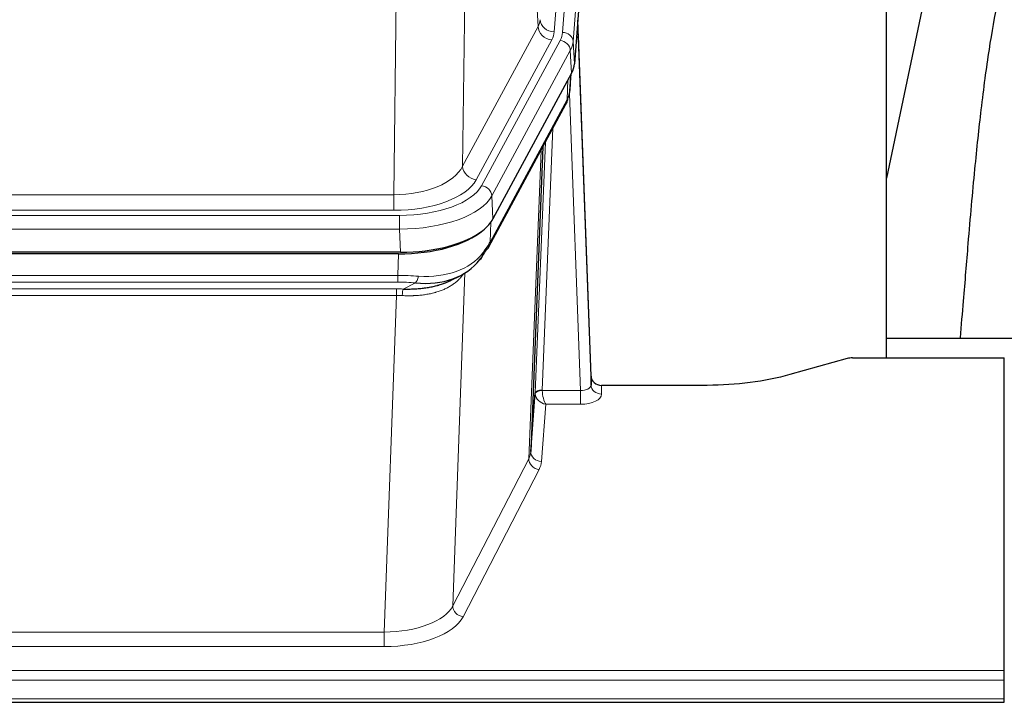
# Model space of a CAD drawing. Header units: inches. Extents: x 0 to 23760, y -13 to 16800.
# Tile 87 of 207: x 3915 to 4194, y 13654 to 13847. Entities that reach past the tile are written whole.
import ezdxf

# ---------------------------------------------------------------- set-up
doc = ezdxf.new("R2010")
doc.units = ezdxf.units.IN
doc.layers.add('254', color=7, linetype='Continuous', true_color=0xffffff)

msp = doc.modelspace()

# ---------------------------------------------------------------- linework, layer by layer
at = {"layer": '254', "color": 110, "linetype": 'Continuous', "lineweight": 13}
for p, q in [((4069.002, 13843.794), (4082.113, 14017.155)), ((4079.721, 14016.72), (4066.655, 13843.947)), ((4085.107, 14014.585), (4071.996, 13841.224)), ((4062.082, 13845.464), (4057.73, 13919.716)), ((4041.687, 13881.572), (4040.73, 13805.921)), ((4021.287, 13797.886), (4022.255, 13874.382)), ((4040.73, 13805.921), (4062.082, 13845.464)), ((4044.605, 13802.112), (4065.957, 13841.656)), ((4046.131, 13800.438), (4068.305, 13841.503)), ((4071.996, 13841.224), (4072.369, 13834.852)), ((4071.212, 13838.647), (4049.038, 13797.581)), ((4071.585, 13832.274), (4071.212, 13838.647)), ((4070.315, 13824.77), (4070.534, 13830.328)), ((4071.101, 13827.349), (4071.455, 13832.033)), ((4048.568, 13784.494), (4070.315, 13824.77)), ((4074.082, 13742.526), (4070.951, 13826.378)), ((4066.298, 13816.664), (4063.276, 13742.613)), ((4061.278, 13741.847), (4064.171, 13812.724)), ((4059.464, 13723.219), (4062.931, 13810.429)), ((3808.644, 13797.886), (4021.287, 13797.886)), ((4021.287, 13793.472), (4021.287, 13797.886)), ((4049.038, 13797.581), (4049.331, 13791.06)), ((3807.055, 13792.048), (4022.875, 13792.048)), ((4021.287, 13793.472), (3808.644, 13793.472)), ((4022.875, 13788.143), (4022.875, 13792.048)), ((4048.745, 13790.13), (4048.568, 13784.494)), ((4022.875, 13788.143), (3807.055, 13788.143)), ((4023.169, 13781.622), (4022.875, 13788.143)), ((4022.386, 13775.049), (4022.577, 13781.14)), ((3807.545, 13775.049), (4022.386, 13775.049)), ((4022.386, 13773.184), (4022.386, 13775.049)), ((4041.415, 13775.744), (4037.979, 13681.604)), ((4022.386, 13773.184), (3807.545, 13773.184)), ((4023.957, 13771.21), (4027.41, 13772.955)), ((3807.887, 13771.241), (4022.044, 13771.241)), ((4022.044, 13769.376), (3807.887, 13769.376)), ((4018.57, 13674.2), (4022.044, 13769.376)), ((4022.044, 13769.376), (4022.044, 13771.241)), ((4063.277, 13742.526), (4074.082, 13742.526)), ((4074.082, 13742.526), (4074.082, 13738.611)), ((4080.063, 13743.973), (4080.073, 13741.525)), ((4064.24, 13738.611), (4063.046, 13722.462)), ((4074.082, 13738.611), (4064.24, 13738.611)), ((4037.979, 13681.604), (4059.464, 13723.219)), ((4062.373, 13720.155), (4040.888, 13678.541)), ((3811.36, 13674.2), (4018.57, 13674.2)), ((4018.57, 13674.2), (4018.57, 13670.099)), ((4018.57, 13670.099), (3811.36, 13670.099)), ((3636.965, 13663.338), (4193.965, 13663.338)), ((3636.965, 13660.604), (4193.965, 13660.604)), ((3636.965, 13655.356), (4193.965, 13655.356))]:
    msp.add_line(p, q, dxfattribs=at)
at = {"layer": '254', "color": 2, "linetype": 'Continuous', "lineweight": 25}
for p, q in [((4085.487, 14008.306), (4072.369, 13834.852)), ((4160.625, 13751.74), (4160.625, 13940.541)), ((4178.852, 13889.052), (4160.625, 13802.566)), ((4077.064, 13746.595), (4073.306, 13847.233)), ((4073.386, 13842.84), (4077.075, 13744.058)), ((4071.585, 13832.274), (4049.331, 13791.06)), ((4071.094, 13827.236), (4071.457, 13832.038)), ((4071.271, 13831.693), (4071.101, 13827.349)), ((4071.094, 13827.236), (4071.101, 13827.349)), ((4048.209, 13783.164), (4069.956, 13823.44)), ((4063.477, 13811.44), (4060.05, 13725.229)), ((4023.169, 13781.622), (3806.762, 13781.622)), ((4022.577, 13781.14), (3807.354, 13781.14)), ((4037.274, 13773.576), (4040.068, 13774.988)), ((4160.628, 13757.313), (4232.625, 13757.313)), ((4149.509, 13751.545), (4133.345, 13747.014)), ((4151.008, 13751.74), (4193.965, 13751.74)), ((4193.965, 13663.338), (4193.965, 13751.74)), ((4077.075, 13744.058), (4077.064, 13746.595)), ((4060.05, 13725.229), (4061.278, 13741.847)), ((4109.965, 13743.973), (4080.063, 13743.973)), ((4193.965, 13660.604), (4193.965, 13663.338)), ((4193.965, 13655.356), (4193.965, 13660.604)), ((4193.965, 13654.341), (4193.965, 13655.356)), ((3636.965, 13654.341), (4193.965, 13654.341))]:
    msp.add_line(p, q, dxfattribs=at)
at = {"layer": '254', "color": 110, "linetype": 'Continuous', "lineweight": 13}
for centre, major_axis, ratio, start_param, end_param in [((4042.637, 13847.885), (-20.038, 0.241), 0.4621297, 2.903225, 3.1123764), ((4066.655, 13847.495), (3.989, -0.302), 0.8864705, 3.2608937, 4.7793301), ((4065.957, 13845.204), (3.52, -1.9), 0.8606628, 3.6289862, 5.1474227), ((4073.386, 13840.687), (-0.214, 6.443), 0.0117452, 5.0526437, 5.774114), ((4042.637, 13844.337), (-24.033, 0.005), 0.4611335, 2.8976848, 3.1068362), ((4044.984, 13844.185), (-24.033, 0.005), 0.4611335, 2.8976848, 3.1068362), ((4068.305, 13838.842), (2.64, -1.425), 0.8606628, 0.4873936, 2.00583), ((4069.002, 13841.133), (2.991, -0.226), 0.8864705, 0.119301, 1.6377375), ((4070.388, 13842.748), (2.998, 0.112), 0.4302668, 5.7021495, 6.2671208), ((4044.984, 13841.524), (27.028, 0.171), 0.4605352, 6.0362132, 6.2453646), ((4066.437, 13825.34), (3.52, -1.9), 0.8606628, 0.0000038, 0.4001271), ((4043.306, 13807.56), (27.538, 20.422), 0.1820481, 5.9117303, 5.9437105), ((4021.366, 13808.493), (20.002, 0.126), 0.5302672, 4.7050812, 6.0263936), ((4044.605, 13805.661), (-3.52, 1.9), 0.8606628, 0.4873936, 2.00583), ((4021.366, 13804.945), (24.002, 0.049), 0.477994, 4.708097, 6.0294094), ((4022.824, 13803.145), (-24.02, 0.03), 0.4619935, 1.5735185, 2.8978281), ((4046.131, 13797.777), (2.64, -1.425), 0.8606628, 0.4873936, 2.00583), ((4022.824, 13800.484), (27.018, 0.111), 0.4567867, 4.7124116, 6.0367213), ((4044.689, 13785.065), (3.52, -1.9), 0.8606628, 0.0000038, 0.4001271), ((4022.639, 13796.432), (-25.329, 12.681), 0.6929209, 2.1169098, 3.0007467), ((4021.737, 13767.615), (27.015, 0.091), 0.2751837, 1.3250001, 1.545831), ((4027.41, 13776.79), (-0.368, -3.983), 0.2964475, 0.3019504, 1.0888865), ((4021.737, 13763.78), (23.017, 0.318), 0.4083138, 1.3161001, 1.5369309), ((4021.255, 13761.429), (24.025, 0.387), 0.4081205, 1.4515093, 1.5313568), ((4021.255, 13757.593), (20.023, 0.877), 0.5868264, 1.4258228, 1.5056703), ((4023.957, 13767.375), (0.131, 3.998), 0.1099517, 0.2897867, 1.0584981), ((4074.069, 13744.149), (-3.004, 0.138), 0.5390598, 1.5996723, 3.1704686), ((4080.073, 13744.149), (-3, -0.013), 0.8746179, 0.0299147, 1.5670846), ((4064.276, 13741.72), (-2.996, 0.15), 0.8842153, 0.0089586, 0.1047241), ((4063.276, 13741.752), (1.998, -0.082), 0.4302193, 1.5883537, 3.1255299), ((4063.277, 13741.665), (-1.996, -0.13), 0.4297663, 4.6843512, 6.2157251), ((4064.24, 13741.235), (-2.669, 1.608), 0.8008031, 0.5106166, 2.0203264), ((4064.276, 13742.581), (1.001, 0.011), 0.9036675, 3.0949666, 3.190732), ((4064.24, 13741.235), (-0.506, 2.997), 0.2740591, 1.0794715, 2.5891813), ((4074.069, 13741.525), (-6.003, 0.008), 0.4854373, 1.5734916, 3.1442879), ((4040.047, 13725.484), (20.016, 0.121), 0.4848834, 6.0350943, 6.2444185), ((4063.046, 13725.086), (2.992, -0.221), 0.8740585, 3.1714428, 4.7769181), ((4062.373, 13722.779), (2.666, -1.376), 0.8484453, 3.5215353, 5.1252561), ((4040.047, 13722.86), (23.014, 0.002), 0.4845187, 6.038018, 6.2473422), ((4018.564, 13683.874), (20.013, 0.104), 0.483363, 4.7101919, 6.0355739), ((4040.888, 13681.165), (2.666, -1.376), 0.8484453, 3.5215353, 5.1252561), ((4018.564, 13681.25), (-23.012, 0.004), 0.4845836, 1.5711584, 2.8965404)]:
    msp.add_ellipse(centre, major_axis=major_axis, ratio=ratio, start_param=start_param, end_param=end_param, dxfattribs=at)
at = {"layer": '254', "color": 2, "linetype": 'Continuous', "lineweight": 25}
for centre, major_axis, ratio, start_param, end_param in [((4045.349, 13835.291), (-27.037, 0.006), 0.4611335, 2.8976848, 3.1068362), ((4066.603, 13825.661), (3.584, -1.776), 0.8816114, 6.2824956, 6.6531678), ((4044.456, 13836.837), (-26.161, 11.46), 0.4493681, 3.1218709, 3.267222), ((4043.306, 13807.56), (27.174, 22.247), 0.2659527, 6.0029111, 6.0348912), ((4023.111, 13794.106), (-27.023, 0.034), 0.4619935, 2.6128783, 2.8978281), ((4022.551, 13793.615), (-27.01, 0.015), 0.4618579, 1.5720062, 2.656), ((4023.111, 13794.106), (-27.023, 0.034), 0.4619935, 1.5735185, 2.6128783), ((4021.737, 13767.615), (27.355, 20.182), 0.1876908, 5.6857719, 5.9066027), ((4044.689, 13785.065), (3.52, -1.9), 0.8606628, 5.9153676, 6.2831892), ((4024.433, 13764.752), (23.434, 19.972), 0.1471226, 5.6997031, 5.9205339), ((4042.913, 13782.383), (3.195, -2.407), 0.6715965, 6.033487, 6.820423), ((4022.639, 13796.432), (-23.359, 16.381), 0.7286412, 2.2260513, 3.1098882), ((4151.011, 13750.282), (-3, 0.002), 0.4856498, 4.7136997, 5.2369038), ((4080.062, 13746.686), (-3, 0.002), 0.9042699, 0.0343167, 1.5714866)]:
    msp.add_ellipse(centre, major_axis=major_axis, ratio=ratio, start_param=start_param, end_param=end_param, dxfattribs=at)
for points, knots in [([(4207.363, 13889.068), (4206.62, 13888.035), (4201.136, 13880.011), (4195.754, 13867.319), (4191.875, 13852.361), (4189.452, 13838.478), (4187.446, 13823.249), (4185.474, 13804.746), (4183.843, 13786.463), (4182.556, 13770.095), (4181.753, 13760.955), (4181.457, 13757.437)], [0, 0, 0, 0, 0.0222318, 0.1727672, 0.2873868, 0.4185998, 0.5679441, 0.6959303, 0.8383189, 0.9387461, 1, 1, 1, 1]), ([(4023.957, 13771.21), (4024.475, 13771.201), (4024.99, 13771.199), (4026.016, 13771.211), (4026.526, 13771.226), (4027.16, 13771.255), (4027.287, 13771.262), (4027.54, 13771.276), (4027.666, 13771.284), (4028.043, 13771.309), (4028.292, 13771.328), (4029.034, 13771.392), (4029.521, 13771.444), (4030.479, 13771.569), (4030.951, 13771.642), (4031.88, 13771.808), (4032.337, 13771.901), (4033.01, 13772.058), (4033.233, 13772.113), (4033.564, 13772.2), (4033.674, 13772.229), (4033.838, 13772.275), (4033.892, 13772.29), (4034.001, 13772.321), (4034.487, 13772.462), (4034.956, 13772.616), (4035.761, 13772.907), (4036.459, 13773.186), (4037.113, 13773.495), (4037.395, 13773.637)], [0, 0, 0, 0, 0.1020877, 0.1020877, 0.2041754, 0.2041754, 0.2296973, 0.2296973, 0.2552192, 0.2552192, 0.3062631, 0.3062631, 0.4083508, 0.4083508, 0.5104385, 0.5104385, 0.6125262, 0.6125262, 0.66357, 0.66357, 0.6890919, 0.6890919, 0.7018529, 0.7018529, 0.7146139, 0.8167015, 0.8167015, 0.9187892, 1, 1, 1, 1]), ([(4133.345, 13747.014), (4129.811, 13746.023), (4126.01, 13745.259), (4118.127, 13744.234), (4114.046, 13743.973), (4109.965, 13743.973)], [0, 0, 0, 0, 0.5, 0.5, 1, 1, 1, 1])]:
    msp.add_open_spline(points, degree=3, knots=knots, dxfattribs=at)
msp.add_open_spline([(4069.956, 13823.44), (4070.077, 13823.663), (4070.187, 13823.885)], degree=2, dxfattribs=at)
at = {"layer": '254', "color": 110, "linetype": 'Continuous', "lineweight": 13}
msp.add_open_spline([(4041.017, 13775.618), (4040.862, 13775.366), (4040.69, 13775.117), (4040.314, 13774.627), (4040.111, 13774.386), (4039.673, 13773.915), (4039.439, 13773.684), (4038.939, 13773.234), (4038.673, 13773.015), (4038.251, 13772.696), (4038.106, 13772.591), (4037.883, 13772.437), (4037.807, 13772.386), (4037.655, 13772.285), (4037.578, 13772.235), (4037.19, 13771.989), (4036.867, 13771.801), (4036.197, 13771.446), (4035.503, 13771.109), (4034.762, 13770.812), (4033.996, 13770.535), (4033.601, 13770.406), (4033.144, 13770.273), (4033.092, 13770.258), (4032.99, 13770.229), (4032.938, 13770.215), (4032.784, 13770.172), (4032.473, 13770.09), (4032.158, 13770.013), (4031.523, 13769.869), (4031.092, 13769.784), (4030.218, 13769.636), (4029.774, 13769.573), (4028.872, 13769.467), (4028.415, 13769.424), (4027.717, 13769.375), (4027.483, 13769.361), (4027.129, 13769.344), (4027.011, 13769.338), (4026.773, 13769.329), (4026.654, 13769.325), (4026.058, 13769.309), (4025.578, 13769.305), (4024.612, 13769.314), (4024.127, 13769.327), (4023.638, 13769.347)], degree=3, knots=[0, 0, 0, 0, 0.0625, 0.0625, 0.125, 0.125, 0.1875, 0.1875, 0.25, 0.25, 0.28125, 0.28125, 0.296875, 0.296875, 0.3125, 0.3125, 0.375, 0.375, 0.4375, 0.5, 0.5, 0.5625, 0.5625, 0.5703125, 0.5703125, 0.578125, 0.578125, 0.59375, 0.625, 0.625, 0.6875, 0.6875, 0.75, 0.75, 0.8125, 0.8125, 0.84375, 0.84375, 0.859375, 0.859375, 0.875, 0.875, 0.9375, 0.9375, 1, 1, 1, 1], dxfattribs=at)

doc.saveas('drawing.dxf')
